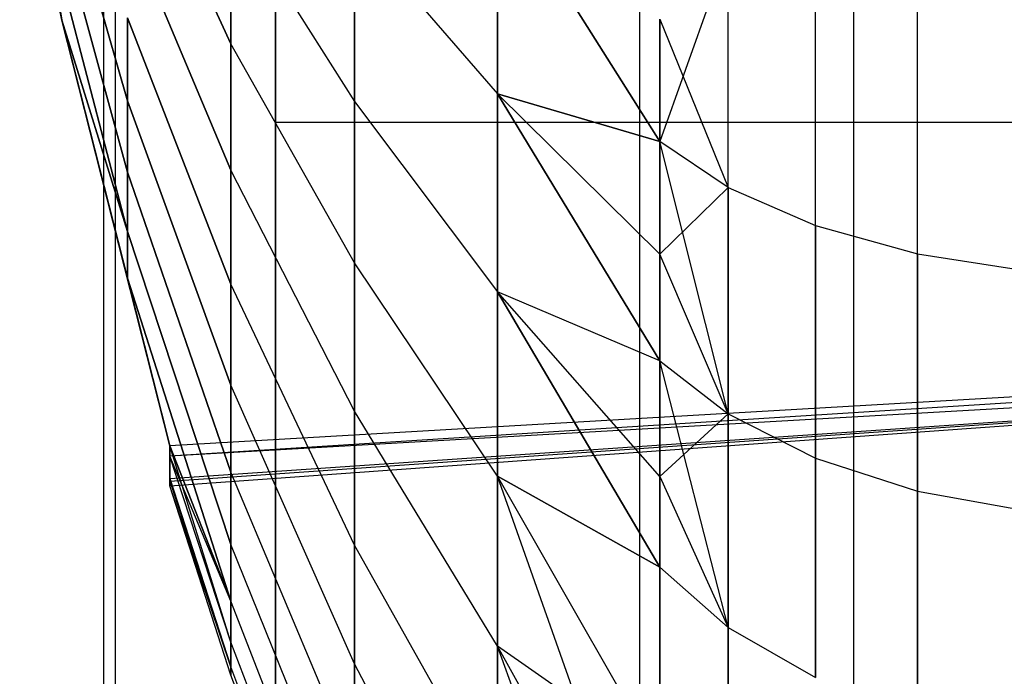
# Model space of a CAD drawing. Extents: x -18 to 18, y -209 to 194.
# Tile 50 of 108: x -16.479 to -15.598, y -46.784 to -46.196. Entities that reach past the tile are written whole.
import ezdxf

# ---------------------------------------------------------------- set-up
doc = ezdxf.new("R2010")
doc.units = 0
doc.header["$LTSCALE"] = 25.4
doc.layers.get('0').update_dxf_attribs({"linetype": 'CONTINUOUS'})

# ---------------------------------------------------------------- blocks, each defined once
blk = doc.blocks.new('PROFILE_FOCUS_15WB_STL')
at = {"color": 0}
for p, q in [((-16.40362, -207, -52.84861), (-16.40362, 191.99998, -52.84861)), ((-16.40362, -207, -52.84861), (-16.40362, 191.99998, -52.84861)), ((-16.39297, -207, -54.34482), (-16.39297, 191.99998, -54.34482)), ((-16.39297, -207, -56.65518), (-16.39297, 191.99998, -56.65518)), ((-16.39297, -207, -54.34482), (-16.39297, 191.99998, -54.34482)), ((-16.39297, -207, -56.65518), (-16.39297, 191.99998, -56.65518)), ((-15.92422, -207, -58.35409), (-15.92422, 191.99998, -58.35409)), ((-15.92422, -207, -58.35409), (-15.92422, 191.99998, -58.35409)), ((-15.73274, -207, -53.84534), (-15.73274, 191.99998, -53.84534)), ((-15.73274, -207, -53.84534), (-15.73274, 191.99998, -53.84534)), ((-15.73274, -207, -57.15466), (-15.73274, 191.99998, -57.15466)), ((-15.73274, -207, -57.15466), (-15.73274, 191.99998, -57.15466)), ((-16.25, -72, -10), (-16.25, 72, -10)), ((-16.25, -72, -10), (-16.25, 72, -10)), ((-16.25, -49.9, -21.1), (-16.25, -13.1, -21.1)), ((-16.25, -49.9, -21.1), (-16.25, -13.1, -21.1)), ((-16.25, -47.9, -33), (-16.25, -15.1, -33)), ((-16.25, -47.9, -33), (-16.25, -15.1, -33)), ((-16.25, -31.1, -21), (-16.25, -50, -21)), ((-16.25, -31.1, -21), (-16.25, -50, -21)), ((-16.25, -46.28824, -27.85465), (-16.25, -45.62094, -28.05442)), ((-16.25, -45.62094, -22.14558), (-16.25, -46.28824, -22.34535)), ((-16.25, -45.62094, -22.14558), (-16.25, -46.28824, -22.34535)), ((-16.25, -46.28824, -27.85465), (-16.25, -45.62094, -28.05442)), ((-16.47878, -46.00404, -24.76358), (-16.44118, -46.19686, -24.76621)), ((-16.44118, -46.19686, -25.43379), (-16.47878, -46.00404, -25.43642)), ((-16.47878, -46.00404, -24.76358), (-16.44118, -46.19686, -24.76621)), ((-16.44118, -46.19686, -25.43379), (-16.47878, -46.00404, -25.43642)), ((-16.45652, -46.01025, -25.67408), (-16.38235, -46.26888, -25.83718)), ((-16.45652, -46.01025, -25.67408), (-16.38235, -46.26888, -25.83718)), ((-16.38235, -46.26888, -24.36281), (-16.45652, -46.01025, -24.52592)), ((-16.38235, -46.26888, -24.36281), (-16.45652, -46.01025, -24.52592)), ((-16.38235, -46.01825, -26.13273), (-16.28988, -46.21807, -26.35747)), ((-16.38235, -46.01825, -26.13273), (-16.28988, -46.21807, -26.35747)), ((-16.28988, -46.21807, -23.84253), (-16.38235, -46.01825, -24.06727)), ((-16.28988, -46.21807, -23.84253), (-16.38235, -46.01825, -24.06727)), ((-16.45652, -46.06001, -25.58632), (-16.38235, -46.33277, -25.72449)), ((-16.45652, -46.06001, -25.58632), (-16.38235, -46.33277, -25.72449)), ((-16.38235, -46.33277, -24.47551), (-16.45652, -46.06001, -24.61368)), ((-16.38235, -46.33277, -24.47551), (-16.45652, -46.06001, -24.61368)), ((-15.90635, -46.30545, -27.34011), (-16.05145, -46.07577, -27.14369)), ((-15.90635, -46.30545, -27.34011), (-16.05145, -46.07577, -27.14369)), ((-16.05145, -46.26286, -27.04333), (-16.05145, -46.07577, -27.14369)), ((-16.05145, -46.26286, -27.04333), (-16.05145, -46.07577, -27.14369)), ((-16.05145, -46.07577, -23.05631), (-15.90635, -46.30545, -22.85989)), ((-16.05145, -46.07577, -23.05631), (-15.90635, -46.30545, -22.85989)), ((-16.05145, -46.07577, -23.05631), (-16.05145, -46.26286, -23.15667)), ((-16.05145, -46.07577, -23.05631), (-16.05145, -46.26286, -23.15667)), ((-16.44118, -46.19686, -24.76621), (-16.45652, -46.10133, -24.70572)), ((-16.45652, -46.10133, -25.49428), (-16.44118, -46.19686, -25.43379)), ((-16.45652, -46.10133, -25.49428), (-16.44118, -46.19686, -25.43379)), ((-16.45652, -46.10133, -25.49428), (-16.38235, -46.38583, -25.60631)), ((-16.45652, -46.10133, -25.49428), (-16.38235, -46.38583, -25.60631)), ((-16.38235, -46.38583, -24.59369), (-16.45652, -46.10133, -24.70572)), ((-16.44118, -46.19686, -24.76621), (-16.45652, -46.10133, -24.70572)), ((-16.38235, -46.38583, -24.59369), (-16.45652, -46.10133, -24.70572)), ((-16.28988, -46.09541, -26.45664), (-16.28988, -46.21807, -26.35747)), ((-16.28988, -46.09541, -26.45664), (-16.28988, -46.21807, -26.35747)), ((-16.28988, -46.09541, -26.45664), (-16.17945, -46.2697, -26.69417)), ((-16.28988, -46.09541, -26.45664), (-16.17945, -46.2697, -26.69417)), ((-16.28988, -46.09541, -23.74336), (-16.17945, -46.2697, -23.50583)), ((-16.28988, -46.21807, -23.84253), (-16.28988, -46.09541, -23.74336)), ((-16.28988, -46.21807, -23.84253), (-16.28988, -46.09541, -23.74336)), ((-16.28988, -46.09541, -23.74336), (-16.17945, -46.2697, -23.50583)), ((-16.38235, -46.11092, -26.04221), (-16.28988, -46.33091, -26.24725)), ((-16.38235, -46.11092, -26.04221), (-16.28988, -46.33091, -26.24725)), ((-16.28988, -46.33091, -23.95275), (-16.38235, -46.11092, -24.15779)), ((-16.28988, -46.33091, -23.95275), (-16.38235, -46.11092, -24.15779)), ((-16.17945, -46.2697, -26.69417), (-16.17945, -46.11528, -26.7967)), ((-16.17945, -46.11528, -26.7967), (-16.05145, -46.26286, -27.04333)), ((-16.17945, -46.2697, -26.69417), (-16.17945, -46.11528, -26.7967)), ((-16.17945, -46.11528, -26.7967), (-16.05145, -46.26286, -27.04333)), ((-16.17945, -46.11528, -23.4033), (-16.05145, -46.26286, -23.15667)), ((-16.17945, -46.11528, -23.4033), (-16.05145, -46.26286, -23.15667)), ((-16.17945, -46.11528, -23.4033), (-16.17945, -46.2697, -23.50583)), ((-16.17945, -46.11528, -23.4033), (-16.17945, -46.2697, -23.50583)), ((-15.84518, -46.13379, -27.51867), (-15.90635, -46.30545, -27.34011)), ((-15.84518, -46.34644, -22.78373), (-15.84518, -46.13379, -22.68133)), ((-15.84518, -46.34644, -22.78373), (-15.84518, -46.13379, -22.68133)), ((-15.84518, -46.34644, -27.41627), (-15.84518, -46.13379, -27.51867)), ((-15.84518, -46.34644, -27.41627), (-15.84518, -46.13379, -27.51867)), ((-15.76716, -46.38039, -22.72063), (-15.76716, -46.16195, -22.61543)), ((-15.76716, -46.38039, -22.72063), (-15.76716, -46.16195, -22.61543)), ((-15.76716, -46.38039, -27.47937), (-15.76716, -46.16195, -27.58457)), ((-15.76716, -46.38039, -27.47937), (-15.76716, -46.16195, -27.58457)), ((-15.6758, -46.4058, -22.67342), (-15.6758, -46.18303, -22.56614)), ((-15.6758, -46.4058, -22.67342), (-15.6758, -46.18303, -22.56614)), ((-15.6758, -46.4058, -27.52658), (-15.6758, -46.18303, -27.63387)), ((-15.6758, -46.4058, -27.52658), (-15.6758, -46.18303, -27.63387)), ((-16.44118, -46.19686, -25.43379), (-16.38235, -46.42759, -25.48368)), ((-16.34439, -46.57758, -25.42702), (-16.44118, -46.19686, -25.43379)), ((-16.44118, -46.19686, -25.43379), (-16.38235, -46.42759, -25.48368)), ((-16.44118, -46.19686, -25.43379), (-16.38235, -46.38583, -25.60631)), ((-16.44118, -46.19686, -25.43379), (-16.38235, -46.38583, -25.60631)), ((-16.38235, -46.42759, -24.71632), (-16.44118, -46.19686, -24.76621)), ((-16.44118, -46.19686, -24.76621), (-16.34439, -46.57758, -24.77297)), ((-16.38235, -46.42759, -24.71632), (-16.44118, -46.19686, -24.76621)), ((-16.38235, -46.38583, -24.59369), (-16.44118, -46.19686, -24.76621)), ((-16.38235, -46.38583, -24.59369), (-16.44118, -46.19686, -24.76621)), ((-16.44118, -46.19686, -24.76621), (-16.34439, -46.57758, -24.77297)), ((-16.34439, -46.57758, -25.42702), (-16.44118, -46.19686, -25.43379)), ((-16.38235, -46.19471, -25.9434), (-16.38235, -46.26888, -25.83718)), ((-16.38235, -46.26888, -24.36281), (-16.38235, -46.19471, -24.2566)), ((-16.38235, -46.19471, -25.9434), (-16.38235, -46.26888, -25.83718)), ((-16.38235, -46.19471, -25.9434), (-16.28988, -46.43294, -26.12694)), ((-16.38235, -46.19471, -25.9434), (-16.28988, -46.43294, -26.12694)), ((-16.28988, -46.43294, -24.07306), (-16.38235, -46.19471, -24.2566)), ((-16.38235, -46.26888, -24.36281), (-16.38235, -46.19471, -24.2566)), ((-16.28988, -46.43294, -24.07306), (-16.38235, -46.19471, -24.2566)), ((-15.90635, -46.19606, -27.39562), (-15.90635, -46.30545, -27.34011)), ((-15.90635, -46.30545, -22.85989), (-15.90635, -46.19606, -22.80438)), ((-15.90635, -46.19606, -22.80438), (-15.84518, -46.34644, -22.78373)), ((-16.28988, -46.21807, -26.35747), (-16.28988, -46.33091, -26.24725)), ((-16.28988, -46.33091, -23.95275), (-16.28988, -46.21807, -23.84253)), ((-16.17945, -46.41384, -26.57764), (-16.28988, -46.21807, -26.35747)), ((-16.28988, -46.21807, -26.35747), (-16.28988, -46.33091, -26.24725)), ((-16.17945, -46.41384, -26.57764), (-16.28988, -46.21807, -26.35747)), ((-16.17945, -46.41384, -23.62236), (-16.28988, -46.21807, -23.84253)), ((-16.28988, -46.33091, -23.95275), (-16.28988, -46.21807, -23.84253)), ((-16.17945, -46.41384, -23.62236), (-16.28988, -46.21807, -23.84253)), ((-16.38235, -46.26888, -25.83718), (-16.38235, -46.33277, -25.72449)), ((-16.38235, -46.33277, -24.47551), (-16.38235, -46.26888, -24.36281)), ((-16.38235, -46.26888, -25.83718), (-16.38235, -46.33277, -25.72449)), ((-16.38235, -46.26888, -25.83718), (-16.28988, -46.52324, -25.99761)), ((-16.38235, -46.26888, -25.83718), (-16.28988, -46.52324, -25.99761)), ((-16.28988, -46.52324, -24.20239), (-16.38235, -46.26888, -24.36281)), ((-16.38235, -46.33277, -24.47551), (-16.38235, -46.26888, -24.36281)), ((-16.28988, -46.52324, -24.20239), (-16.38235, -46.26888, -24.36281)), ((-16.17945, -46.2697, -26.69417), (-16.17945, -46.41384, -26.57764)), ((-16.17945, -46.2697, -26.69417), (-16.17945, -46.41384, -26.57764)), ((-16.17945, -46.2697, -26.69417), (-16.05145, -46.43972, -26.9259)), ((-16.17945, -46.2697, -26.69417), (-16.05145, -46.43972, -26.9259)), ((-16.17945, -46.2697, -23.50583), (-16.05145, -46.43972, -23.2741)), ((-16.17945, -46.41384, -23.62236), (-16.17945, -46.2697, -23.50583)), ((-16.17945, -46.41384, -23.62236), (-16.17945, -46.2697, -23.50583)), ((-16.17945, -46.2697, -23.50583), (-16.05145, -46.43972, -23.2741)), ((-15.90635, -46.4062, -22.9171), (-16.05145, -46.26286, -23.15667)), ((-16.05145, -46.26286, -23.15667), (-15.90635, -46.5014, -22.97696)), ((-15.90635, -46.4062, -27.2829), (-16.05145, -46.26286, -27.04333)), ((-16.05145, -46.26286, -27.04333), (-15.90635, -46.30545, -27.34011)), ((-15.90635, -46.5014, -27.22303), (-16.05145, -46.26286, -27.04333)), ((-15.90635, -46.4062, -27.2829), (-16.05145, -46.26286, -27.04333)), ((-15.90635, -46.5014, -27.22303), (-16.05145, -46.26286, -27.04333)), ((-16.05145, -46.43972, -26.9259), (-16.05145, -46.26286, -27.04333)), ((-16.05145, -46.43972, -26.9259), (-16.05145, -46.26286, -27.04333)), ((-16.05145, -46.26286, -27.04333), (-15.90635, -46.30545, -27.34011)), ((-15.90635, -46.30545, -22.85989), (-16.05145, -46.26286, -23.15667)), ((-15.90635, -46.4062, -22.9171), (-16.05145, -46.26286, -23.15667)), ((-15.90635, -46.30545, -22.85989), (-16.05145, -46.26286, -23.15667)), ((-16.05145, -46.26286, -23.15667), (-15.90635, -46.5014, -22.97696)), ((-16.05145, -46.26286, -23.15667), (-16.05145, -46.43972, -23.2741)), ((-16.05145, -46.26286, -23.15667), (-16.05145, -46.43972, -23.2741)), ((-16.25, -46.89148, -27.50637), (-16.25, -46.28824, -27.85465)), ((-16.25, -46.28824, -22.34535), (-16.25, -46.89148, -22.69363)), ((-16.25, -46.28824, -22.34535), (-16.25, -46.89148, -22.69363)), ((-16.25, -46.28824, -22.34535), (-3.25, -46.28824, -22.34535)), ((-16.25, -46.28824, -22.34535), (-3.25, -46.28824, -22.34535)), ((-16.25, -46.28824, -27.85465), (-3.25, -46.28824, -27.85465)), ((-16.25, -46.28824, -27.85465), (-3.25, -46.28824, -27.85465)), ((-16.25, -46.89148, -27.50637), (-16.25, -46.28824, -27.85465)), ((-15.90635, -46.30545, -27.34011), (-15.90635, -46.4062, -27.2829)), ((-15.90635, -46.4062, -22.9171), (-15.90635, -46.30545, -22.85989)), ((-15.84518, -46.34644, -22.78373), (-15.90635, -46.30545, -22.85989)), ((-15.84518, -46.54905, -22.90479), (-15.90635, -46.30545, -22.85989)), ((-15.84518, -46.34644, -27.41627), (-15.90635, -46.30545, -27.34011)), ((-16.38235, -46.33277, -25.72449), (-16.38235, -46.38583, -25.60631)), ((-16.38235, -46.38583, -24.59369), (-16.38235, -46.33277, -24.47551)), ((-16.38235, -46.33277, -25.72449), (-16.38235, -46.38583, -25.60631)), ((-16.38235, -46.33277, -25.72449), (-16.28988, -46.60104, -25.86039)), ((-16.38235, -46.33277, -25.72449), (-16.28988, -46.60104, -25.86039)), ((-16.28988, -46.60104, -24.33961), (-16.38235, -46.33277, -24.47551)), ((-16.38235, -46.38583, -24.59369), (-16.38235, -46.33277, -24.47551)), ((-16.28988, -46.60104, -24.33961), (-16.38235, -46.33277, -24.47551)), ((-16.28988, -46.33091, -26.24725), (-16.28988, -46.43294, -26.12694)), ((-16.28988, -46.43294, -24.07306), (-16.28988, -46.33091, -23.95275)), ((-16.17945, -46.54643, -26.44811), (-16.28988, -46.33091, -26.24725)), ((-16.28988, -46.33091, -26.24725), (-16.28988, -46.43294, -26.12694)), ((-16.17945, -46.54643, -26.44811), (-16.28988, -46.33091, -26.24725)), ((-16.17945, -46.54643, -23.75188), (-16.28988, -46.33091, -23.95275)), ((-16.28988, -46.43294, -24.07306), (-16.28988, -46.33091, -23.95275)), ((-16.17945, -46.54643, -23.75188), (-16.28988, -46.33091, -23.95275)), ((-15.90635, -46.4062, -27.2829), (-15.84518, -46.34644, -27.41627)), ((-15.84518, -46.34644, -22.78373), (-15.76716, -46.38039, -22.72063)), ((-15.84518, -46.34644, -22.78373), (-15.76716, -46.38039, -22.72063)), ((-15.84518, -46.34644, -22.78373), (-15.84518, -46.54905, -22.90479)), ((-15.84518, -46.34644, -22.78373), (-15.84518, -46.54905, -22.90479)), ((-15.84518, -46.54905, -27.29521), (-15.84518, -46.34644, -27.41627)), ((-15.84518, -46.34644, -27.41627), (-15.76716, -46.38039, -27.47937)), ((-15.84518, -46.54905, -27.29521), (-15.84518, -46.34644, -27.41627)), ((-15.84518, -46.34644, -27.41627), (-15.76716, -46.38039, -27.47937)), ((-16.38235, -46.38583, -25.60631), (-16.38235, -46.42759, -25.48368)), ((-16.38235, -46.42759, -24.71632), (-16.38235, -46.38583, -24.59369)), ((-16.38235, -46.38583, -25.60631), (-16.38235, -46.42759, -25.48368)), ((-16.38235, -46.38583, -25.60631), (-16.28988, -46.66565, -25.71649)), ((-16.38235, -46.38583, -25.60631), (-16.28988, -46.66565, -25.71649)), ((-16.28988, -46.66565, -24.48351), (-16.38235, -46.38583, -24.59369)), ((-16.38235, -46.42759, -24.71632), (-16.38235, -46.38583, -24.59369)), ((-16.28988, -46.66565, -24.48351), (-16.38235, -46.38583, -24.59369)), ((-15.76716, -46.38039, -22.72063), (-15.6758, -46.4058, -22.67342)), ((-15.76716, -46.38039, -22.72063), (-15.6758, -46.4058, -22.67342)), ((-15.76716, -46.38039, -22.72063), (-15.76716, -46.58852, -22.84498)), ((-15.76716, -46.38039, -22.72063), (-15.76716, -46.58852, -22.84498)), ((-15.76716, -46.58852, -27.35502), (-15.76716, -46.38039, -27.47937)), ((-15.76716, -46.38039, -27.47937), (-15.6758, -46.4058, -27.52658)), ((-15.76716, -46.58852, -27.35502), (-15.76716, -46.38039, -27.47937)), ((-15.76716, -46.38039, -27.47937), (-15.6758, -46.4058, -27.52658)), ((-15.90635, -46.5014, -22.97696), (-15.90635, -46.4062, -22.9171)), ((-15.90635, -46.4062, -27.2829), (-15.90635, -46.5014, -27.22303)), ((-15.84518, -46.54905, -27.29521), (-15.90635, -46.4062, -27.2829)), ((-15.6758, -46.4058, -22.67342), (-15.57519, -46.42151, -22.64421)), ((-15.6758, -46.4058, -22.67342), (-15.57519, -46.42151, -22.64421)), ((-15.6758, -46.4058, -22.67342), (-15.6758, -46.61806, -22.80024)), ((-15.6758, -46.4058, -22.67342), (-15.6758, -46.61806, -22.80024)), ((-15.6758, -46.61806, -27.39976), (-15.6758, -46.4058, -27.52658)), ((-15.6758, -46.4058, -27.52658), (-15.57519, -46.42151, -27.55579)), ((-15.6758, -46.61806, -27.39976), (-15.6758, -46.4058, -27.52658)), ((-15.6758, -46.4058, -27.52658), (-15.57519, -46.42151, -27.55579)), ((-16.17945, -46.41384, -26.57764), (-16.17945, -46.54643, -26.44811)), ((-16.17945, -46.54643, -23.75188), (-16.17945, -46.41384, -23.62236)), ((-16.05145, -46.60482, -26.79243), (-16.17945, -46.41384, -26.57764)), ((-16.17945, -46.41384, -26.57764), (-16.17945, -46.54643, -26.44811)), ((-16.05145, -46.60482, -26.79243), (-16.17945, -46.41384, -26.57764)), ((-16.05145, -46.60482, -23.40757), (-16.17945, -46.41384, -23.62236)), ((-16.17945, -46.54643, -23.75188), (-16.17945, -46.41384, -23.62236)), ((-16.05145, -46.60482, -23.40757), (-16.17945, -46.41384, -23.62236)), ((-16.38235, -46.42759, -25.48368), (-16.34439, -46.57758, -25.42702)), ((-16.34439, -46.57758, -24.77297), (-16.38235, -46.42759, -24.71632)), ((-16.38235, -46.42759, -25.48368), (-16.34439, -46.57758, -25.42702)), ((-16.38235, -46.42759, -25.48368), (-16.28988, -46.7165, -25.56717)), ((-16.38235, -46.42759, -25.48368), (-16.28988, -46.7165, -25.56717)), ((-16.28988, -46.7165, -24.63283), (-16.38235, -46.42759, -24.71632)), ((-16.34439, -46.57758, -24.77297), (-16.38235, -46.42759, -24.71632)), ((-16.28988, -46.7165, -24.63283), (-16.38235, -46.42759, -24.71632)), ((-16.28988, -46.43294, -26.12694), (-16.28988, -46.52324, -25.99761)), ((-16.28988, -46.52324, -24.20239), (-16.28988, -46.43294, -24.07306)), ((-16.17945, -46.66632, -26.30675), (-16.28988, -46.43294, -26.12694)), ((-16.28988, -46.43294, -26.12694), (-16.28988, -46.52324, -25.99761)), ((-16.17945, -46.66632, -26.30675), (-16.28988, -46.43294, -26.12694)), ((-16.17945, -46.66632, -23.89326), (-16.28988, -46.43294, -24.07306)), ((-16.28988, -46.52324, -24.20239), (-16.28988, -46.43294, -24.07306)), ((-16.17945, -46.66632, -23.89326), (-16.28988, -46.43294, -24.07306)), ((-15.90635, -46.60487, -23.04901), (-16.05145, -46.43972, -23.2741)), ((-16.05145, -46.43972, -23.2741), (-15.90635, -46.68607, -23.11113)), ((-16.05145, -46.43972, -26.9259), (-16.05145, -46.60482, -26.79243)), ((-15.90635, -46.5014, -27.22303), (-16.05145, -46.43972, -26.9259)), ((-15.90635, -46.5014, -22.97696), (-16.05145, -46.43972, -23.2741)), ((-15.90635, -46.60487, -23.04901), (-16.05145, -46.43972, -23.2741)), ((-15.90635, -46.5014, -22.97696), (-16.05145, -46.43972, -23.2741)), ((-16.05145, -46.60482, -23.40757), (-16.05145, -46.43972, -23.2741)), ((-16.05145, -46.60482, -23.40757), (-16.05145, -46.43972, -23.2741)), ((-16.05145, -46.43972, -23.2741), (-15.90635, -46.68607, -23.11113)), ((-15.90635, -46.60487, -27.15099), (-16.05145, -46.43972, -26.9259)), ((-15.90635, -46.5014, -27.22303), (-16.05145, -46.43972, -26.9259)), ((-15.90635, -46.60487, -27.15099), (-16.05145, -46.43972, -26.9259)), ((-15.90635, -46.68607, -27.08887), (-16.05145, -46.43972, -26.9259)), ((-15.90635, -46.68607, -27.08887), (-16.05145, -46.43972, -26.9259)), ((-16.05145, -46.43972, -26.9259), (-16.05145, -46.60482, -26.79243)), ((-14.56875, -46.47428, -24.89714), (-16.34439, -46.57758, -24.77297)), ((-14.56875, -46.47428, -25.30286), (-16.34439, -46.58679, -25.38218)), ((-14.56875, -46.47428, -25.30286), (-16.34439, -46.58679, -25.38218)), ((-14.56875, -46.47428, -25.30286), (-16.34439, -46.57758, -25.42702)), ((-14.56875, -46.47428, -24.89714), (-16.34439, -46.57758, -24.77297)), ((-14.56875, -46.47428, -24.89714), (-16.34439, -46.58679, -24.81782)), ((-14.56875, -46.47428, -24.89714), (-16.34439, -46.58679, -24.81782)), ((-14.56875, -46.47428, -25.30286), (-16.34439, -46.57758, -25.42702)), ((-16.34439, -46.60668, -25.24171), (-14.56875, -46.48542, -25.20198)), ((-14.56875, -46.48542, -25.20198), (-16.34439, -46.58679, -25.38218)), ((-14.56875, -46.48542, -25.20198), (-16.34439, -46.58679, -25.38218)), ((-14.56875, -46.48542, -24.99802), (-16.34439, -46.58679, -24.81782)), ((-16.34439, -46.60925, -25.21109), (-14.56875, -46.48542, -25.20198)), ((-16.34439, -46.60668, -25.24171), (-14.56875, -46.48542, -25.20198)), ((-16.34439, -46.60925, -25.21109), (-14.56875, -46.48542, -25.20198)), ((-16.34439, -46.61333, -25.1), (-14.56875, -46.48542, -25.20198)), ((-16.34439, -46.61333, -25.1), (-14.56875, -46.48542, -25.20198)), ((-16.34439, -46.61333, -25.1), (-14.56875, -46.48542, -24.99802)), ((-16.34439, -46.61333, -25.1), (-14.56875, -46.48542, -24.99802)), ((-16.34439, -46.60668, -24.95829), (-14.56875, -46.48542, -24.99802)), ((-16.34439, -46.60668, -24.95829), (-14.56875, -46.48542, -24.99802)), ((-14.56875, -46.48542, -24.99802), (-16.34439, -46.58679, -24.81782)), ((-15.90635, -46.60487, -23.04901), (-15.90635, -46.5014, -22.97696)), ((-15.90635, -46.5014, -27.22303), (-15.90635, -46.60487, -27.15099)), ((-15.90635, -46.5014, -22.97696), (-15.84518, -46.54905, -22.90479)), ((-15.84518, -46.73999, -23.04351), (-15.90635, -46.5014, -22.97696)), ((-16.28988, -46.52324, -25.99761), (-16.28988, -46.60104, -25.86039)), ((-16.28988, -46.60104, -24.33961), (-16.28988, -46.52324, -24.20239)), ((-16.17945, -46.77243, -26.15477), (-16.28988, -46.52324, -25.99761)), ((-16.28988, -46.52324, -25.99761), (-16.28988, -46.60104, -25.86039)), ((-16.17945, -46.77243, -26.15477), (-16.28988, -46.52324, -25.99761)), ((-16.17945, -46.77243, -24.04523), (-16.28988, -46.52324, -24.20239)), ((-16.28988, -46.60104, -24.33961), (-16.28988, -46.52324, -24.20239)), ((-16.17945, -46.77243, -24.04523), (-16.28988, -46.52324, -24.20239)), ((-16.17945, -46.54643, -26.44811), (-16.17945, -46.66632, -26.30675)), ((-16.17945, -46.66632, -23.89326), (-16.17945, -46.54643, -23.75188)), ((-16.05145, -46.75668, -26.64408), (-16.17945, -46.54643, -26.44811)), ((-16.17945, -46.54643, -26.44811), (-16.17945, -46.66632, -26.30675)), ((-16.05145, -46.75668, -26.64408), (-16.17945, -46.54643, -26.44811)), ((-16.05145, -46.75668, -23.55592), (-16.17945, -46.54643, -23.75188)), ((-16.17945, -46.66632, -23.89326), (-16.17945, -46.54643, -23.75188)), ((-16.05145, -46.75668, -23.55592), (-16.17945, -46.54643, -23.75188)), ((-15.84518, -46.54905, -27.29521), (-15.90635, -46.60487, -27.15099)), ((-15.84518, -46.54905, -22.90479), (-15.76716, -46.58852, -22.84498)), ((-15.84518, -46.73999, -23.04351), (-15.84518, -46.54905, -22.90479)), ((-15.84518, -46.73999, -23.04351), (-15.84518, -46.54905, -22.90479)), ((-15.84518, -46.54905, -22.90479), (-15.76716, -46.58852, -22.84498)), ((-15.84518, -46.54905, -27.29521), (-15.84518, -46.73999, -27.15648)), ((-15.84518, -46.54905, -27.29521), (-15.84518, -46.73999, -27.15648)), ((-15.84518, -46.54905, -27.29521), (-15.76716, -46.58852, -27.35502)), ((-15.84518, -46.54905, -27.29521), (-15.76716, -46.58852, -27.35502)), ((-16.34439, -46.57758, -25.42702), (-16.28988, -46.7165, -25.56717)), ((-16.28988, -46.75315, -24.78625), (-16.34439, -46.57758, -24.77297)), ((-16.28988, -46.7165, -24.63283), (-16.34439, -46.57758, -24.77297)), ((-16.28988, -46.7165, -24.63283), (-16.34439, -46.57758, -24.77297)), ((-16.34439, -46.58679, -25.38218), (-16.34439, -46.57758, -25.42702)), ((-16.34439, -46.57758, -24.77297), (-16.34439, -46.58679, -24.81782)), ((-16.28988, -46.7165, -25.56717), (-16.34439, -46.58679, -25.38218)), ((-16.28988, -46.75315, -25.41375), (-16.34439, -46.58679, -25.38218)), ((-16.34439, -46.60668, -25.24171), (-16.34439, -46.58679, -25.38218)), ((-16.28988, -46.75315, -25.41375), (-16.34439, -46.58679, -25.38218)), ((-16.28988, -46.75315, -24.78625), (-16.34439, -46.58679, -24.81782)), ((-16.34439, -46.58679, -24.81782), (-16.34439, -46.60668, -24.95829)), ((-16.34439, -46.60668, -25.24171), (-16.34439, -46.58679, -25.38218)), ((-16.34439, -46.58679, -24.81782), (-16.34439, -46.60668, -24.95829)), ((-15.76716, -46.58852, -22.84498), (-15.6758, -46.61806, -22.80024)), ((-15.76716, -46.78467, -22.98749), (-15.76716, -46.58852, -22.84498)), ((-15.76716, -46.78467, -22.98749), (-15.76716, -46.58852, -22.84498)), ((-15.76716, -46.58852, -22.84498), (-15.6758, -46.61806, -22.80024)), ((-15.76716, -46.58852, -27.35502), (-15.76716, -46.78467, -27.21251)), ((-15.76716, -46.58852, -27.35502), (-15.76716, -46.78467, -27.21251)), ((-15.76716, -46.58852, -27.35502), (-15.6758, -46.61806, -27.39976)), ((-15.76716, -46.58852, -27.35502), (-15.6758, -46.61806, -27.39976)), ((-16.28988, -46.60104, -25.86039), (-16.28988, -46.66565, -25.71649)), ((-16.28988, -46.66565, -24.48351), (-16.28988, -46.60104, -24.33961)), ((-16.17945, -46.86386, -25.99353), (-16.28988, -46.60104, -25.86039)), ((-16.28988, -46.60104, -25.86039), (-16.28988, -46.66565, -25.71649)), ((-16.17945, -46.86386, -25.99353), (-16.28988, -46.60104, -25.86039)), ((-16.17945, -46.86386, -24.20647), (-16.28988, -46.60104, -24.33961)), ((-16.28988, -46.66565, -24.48351), (-16.28988, -46.60104, -24.33961)), ((-16.17945, -46.86386, -24.20647), (-16.28988, -46.60104, -24.33961)), ((-16.05145, -46.60482, -26.79243), (-16.05145, -46.75668, -26.64408)), ((-16.05145, -46.75668, -23.55592), (-16.05145, -46.60482, -23.40757)), ((-16.05145, -46.60482, -23.40757), (-15.90635, -46.68607, -23.11113)), ((-15.90635, -46.68607, -27.08887), (-16.05145, -46.60482, -26.79243)), ((-15.90635, -46.68607, -27.08887), (-16.05145, -46.60482, -26.79243)), ((-15.90635, -46.85796, -26.93869), (-16.05145, -46.60482, -26.79243)), ((-15.90635, -46.85796, -26.93869), (-16.05145, -46.60482, -26.79243)), ((-16.05145, -46.60482, -26.79243), (-16.05145, -46.75668, -26.64408)), ((-15.90635, -47.01571, -23.4263), (-16.05145, -46.60482, -23.40757)), ((-16.05145, -46.75668, -23.55592), (-16.05145, -46.60482, -23.40757)), ((-15.90635, -47.01571, -23.4263), (-16.05145, -46.60482, -23.40757)), ((-15.90635, -46.85796, -23.26131), (-16.05145, -46.60482, -23.40757)), ((-15.90635, -46.85796, -23.26131), (-16.05145, -46.60482, -23.40757)), ((-16.05145, -46.60482, -23.40757), (-15.90635, -46.68607, -23.11113)), ((-15.90635, -46.68607, -23.11113), (-15.90635, -46.60487, -23.04901)), ((-15.90635, -46.60487, -27.15099), (-15.90635, -46.68607, -27.08887)), ((-15.90635, -46.60487, -27.15099), (-15.84518, -46.73999, -27.15648)), ((-16.34439, -46.60668, -25.24171), (-16.28988, -46.77526, -25.25757)), ((-16.28988, -46.77526, -24.94243), (-16.34439, -46.60668, -24.95829)), ((-16.34439, -46.60668, -24.95829), (-16.34439, -46.61333, -25.1)), ((-16.28988, -46.77526, -24.94243), (-16.34439, -46.60668, -24.95829)), ((-16.34439, -46.60925, -25.21109), (-16.34439, -46.60668, -25.24171)), ((-16.34439, -46.60668, -24.95829), (-16.34439, -46.61333, -25.1)), ((-16.34439, -46.61333, -25.1), (-16.34439, -46.60925, -25.21109)), ((-16.34439, -46.60925, -25.21109), (-16.28988, -46.77526, -25.25757)), ((-16.34439, -46.61333, -25.1), (-16.34439, -46.60925, -25.21109)), ((-16.28988, -46.77526, -25.25757), (-16.34439, -46.61333, -25.1)), ((-16.28988, -46.78265, -25.1), (-16.34439, -46.61333, -25.1)), ((-16.28988, -46.77526, -25.25757), (-16.34439, -46.61333, -25.1)), ((-16.28988, -46.78265, -25.1), (-16.34439, -46.61333, -25.1)), ((-15.6758, -46.61806, -22.80024), (-15.57519, -46.63633, -22.77256)), ((-15.6758, -46.8181, -22.94557), (-15.6758, -46.61806, -22.80024)), ((-15.6758, -46.8181, -22.94557), (-15.6758, -46.61806, -22.80024)), ((-15.6758, -46.61806, -22.80024), (-15.57519, -46.63633, -22.77256)), ((-15.6758, -46.61806, -27.39976), (-15.6758, -46.8181, -27.25443)), ((-15.6758, -46.61806, -27.39976), (-15.6758, -46.8181, -27.25443)), ((-15.6758, -46.61806, -27.39976), (-15.57519, -46.63633, -27.42744)), ((-15.6758, -46.61806, -27.39976), (-15.57519, -46.63633, -27.42744)), ((-16.28988, -46.66565, -25.71649), (-16.28988, -46.7165, -25.56717)), ((-16.28988, -46.7165, -24.63283), (-16.28988, -46.66565, -24.48351)), ((-16.17945, -46.93978, -25.82443), (-16.28988, -46.66565, -25.71649)), ((-16.28988, -46.66565, -25.71649), (-16.28988, -46.7165, -25.56717)), ((-16.17945, -46.93978, -25.82443), (-16.28988, -46.66565, -25.71649)), ((-16.17945, -46.93978, -24.37557), (-16.28988, -46.66565, -24.48351)), ((-16.28988, -46.7165, -24.63283), (-16.28988, -46.66565, -24.48351)), ((-16.17945, -46.93978, -24.37557), (-16.28988, -46.66565, -24.48351)), ((-16.17945, -46.66632, -26.30675), (-16.17945, -46.77243, -26.15477)), ((-16.17945, -46.77243, -24.04523), (-16.17945, -46.66632, -23.89326)), ((-16.05145, -46.89399, -26.48216), (-16.17945, -46.66632, -26.30675)), ((-16.17945, -46.66632, -26.30675), (-16.17945, -46.77243, -26.15477)), ((-16.05145, -46.89399, -26.48216), (-16.17945, -46.66632, -26.30675)), ((-16.05145, -46.89399, -23.71784), (-16.17945, -46.66632, -23.89326)), ((-16.17945, -46.77243, -24.04523), (-16.17945, -46.66632, -23.89326)), ((-16.05145, -46.89399, -23.71784), (-16.17945, -46.66632, -23.89326)), ((-15.90635, -46.68607, -27.08887), (-15.90635, -46.85796, -26.93869)), ((-15.90635, -46.85796, -23.26131), (-15.90635, -46.68607, -23.11113)), ((-15.90635, -46.68607, -23.11113), (-15.84518, -46.73999, -23.04351)), ((-15.90635, -46.85796, -23.26131), (-15.90635, -46.68607, -23.11113)), ((-15.90635, -46.68607, -27.08887), (-15.90635, -46.85796, -26.93869)), ((-15.90635, -46.68607, -27.08887), (-15.84518, -46.73999, -27.15648)), ((-16.28988, -46.7165, -25.56717), (-16.28988, -46.75315, -25.41375)), ((-16.28988, -46.75315, -24.78625), (-16.28988, -46.7165, -24.63283)), ((-16.17945, -46.99953, -25.64897), (-16.28988, -46.7165, -25.56717)), ((-16.28988, -46.7165, -25.56717), (-16.28988, -46.75315, -25.41375)), ((-16.17945, -46.99953, -25.64897), (-16.28988, -46.7165, -25.56717)), ((-16.17945, -46.99953, -24.55103), (-16.28988, -46.7165, -24.63283)), ((-16.28988, -46.75315, -24.78625), (-16.28988, -46.7165, -24.63283)), ((-16.17945, -46.99953, -24.55103), (-16.28988, -46.7165, -24.63283)), ((-15.84518, -46.73999, -23.04351), (-15.76716, -46.78467, -22.98749)), ((-15.84518, -46.73999, -23.04351), (-15.76716, -46.78467, -22.98749)), ((-15.84518, -46.73999, -23.04351), (-15.84518, -46.91773, -23.1988)), ((-15.84518, -46.73999, -23.04351), (-15.84518, -46.91773, -23.1988)), ((-15.84518, -46.91773, -27.0012), (-15.84518, -46.73999, -27.15648)), ((-15.84518, -46.73999, -27.15648), (-15.76716, -46.78467, -27.21251)), ((-15.84518, -46.91773, -27.0012), (-15.84518, -46.73999, -27.15648)), ((-15.84518, -46.73999, -27.15648), (-15.76716, -46.78467, -27.21251)), ((-16.28988, -46.75315, -25.41375), (-16.28988, -46.77526, -25.25757)), ((-16.28988, -46.77526, -24.94243), (-16.28988, -46.75315, -24.78625)), ((-16.17945, -47.04259, -25.46868), (-16.28988, -46.75315, -25.41375)), ((-16.28988, -46.75315, -25.41375), (-16.28988, -46.77526, -25.25757)), ((-16.17945, -47.04259, -25.46868), (-16.28988, -46.75315, -25.41375)), ((-16.17945, -47.04259, -24.73132), (-16.28988, -46.75315, -24.78625)), ((-16.28988, -46.77526, -24.94243), (-16.28988, -46.75315, -24.78625)), ((-16.17945, -47.04259, -24.73132), (-16.28988, -46.75315, -24.78625)), ((-16.05145, -46.75668, -26.64408), (-16.05145, -46.89399, -26.48216)), ((-16.05145, -46.89399, -23.71784), (-16.05145, -46.75668, -23.55592)), ((-15.90635, -46.85796, -26.93869), (-16.05145, -46.75668, -26.64408)), ((-15.90635, -46.85796, -26.93869), (-16.05145, -46.75668, -26.64408)), ((-15.90635, -47.01571, -26.7737), (-16.05145, -46.75668, -26.64408)), ((-15.90635, -47.01571, -26.7737), (-16.05145, -46.75668, -26.64408)), ((-16.05145, -46.75668, -26.64408), (-16.05145, -46.89399, -26.48216)), ((-15.90635, -47.15802, -23.60476), (-16.05145, -46.75668, -23.55592)), ((-16.05145, -46.89399, -23.71784), (-16.05145, -46.75668, -23.55592)), ((-15.90635, -47.15802, -23.60476), (-16.05145, -46.75668, -23.55592)), ((-15.90635, -47.01571, -23.4263), (-16.05145, -46.75668, -23.55592)), ((-15.90635, -47.01571, -23.4263), (-16.05145, -46.75668, -23.55592)), ((-16.17945, -46.77243, -26.15477), (-16.17945, -46.86386, -25.99353)), ((-16.17945, -46.86386, -24.20647), (-16.17945, -46.77243, -24.04523)), ((-16.05145, -47.01554, -26.30809), (-16.17945, -46.77243, -26.15477)), ((-16.17945, -46.77243, -26.15477), (-16.17945, -46.86386, -25.99353)), ((-16.05145, -47.01554, -26.30809), (-16.17945, -46.77243, -26.15477)), ((-16.05145, -47.01554, -23.89191), (-16.17945, -46.77243, -24.04523)), ((-16.17945, -46.86386, -24.20647), (-16.17945, -46.77243, -24.04523)), ((-16.05145, -47.01554, -23.89191), (-16.17945, -46.77243, -24.04523)), ((-16.28988, -46.77526, -25.25757), (-16.28988, -46.78265, -25.1)), ((-16.28988, -46.78265, -25.1), (-16.28988, -46.77526, -24.94243)), ((-16.17945, -47.06858, -25.28515), (-16.28988, -46.77526, -25.25757)), ((-16.28988, -46.77526, -25.25757), (-16.28988, -46.78265, -25.1)), ((-16.17945, -47.06858, -25.28515), (-16.28988, -46.77526, -25.25757)), ((-16.17945, -47.06858, -24.91485), (-16.28988, -46.77526, -24.94243)), ((-16.28988, -46.78265, -25.1), (-16.28988, -46.77526, -24.94243)), ((-16.17945, -47.06858, -24.91485), (-16.28988, -46.77526, -24.94243)), ((-16.17945, -47.07727, -25.1), (-16.28988, -46.78265, -25.1)), ((-16.17945, -47.07727, -25.1), (-16.28988, -46.78265, -25.1))]:
    blk.add_line(p, q, dxfattribs=at)

msp = doc.modelspace()

# ---------------------------------------------------------------- block references
at = {"color": 0}
msp.add_blockref('PROFILE_FOCUS_15WB_STL', (0, 0), dxfattribs=at)

doc.saveas('drawing.dxf')
